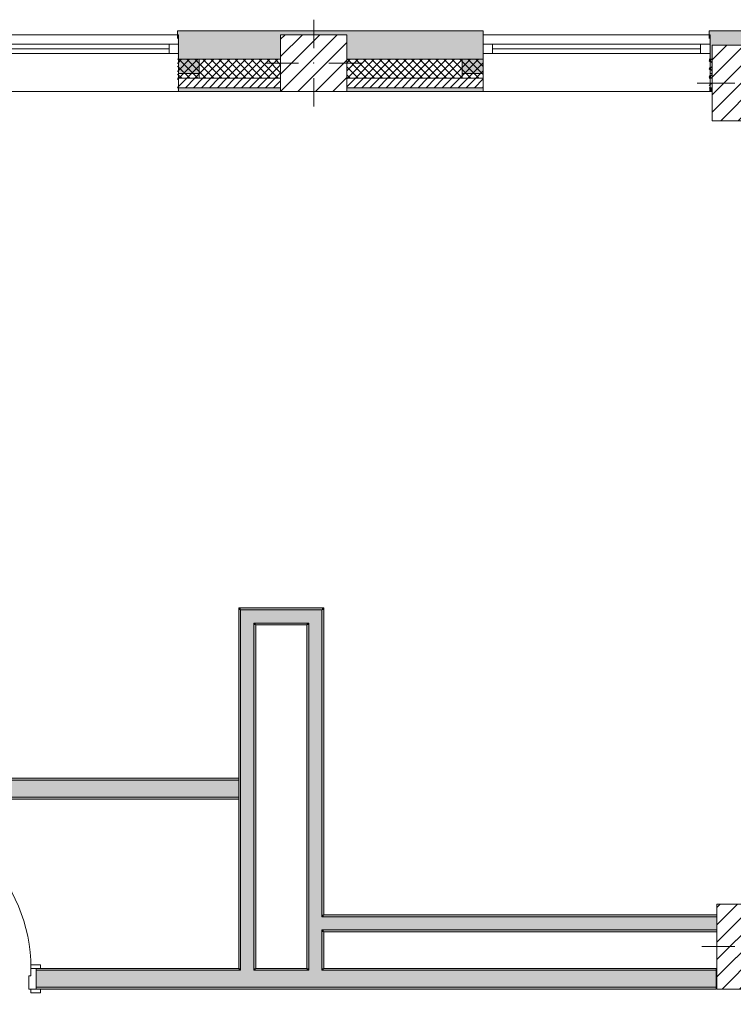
# Model space of a CAD drawing. Header units: millimetres. Extents: x -40968 to 11883, y -17757 to 4746.
# Tile 4 of 29: x -22910 to -19139, y -17164 to -11960. Entities that reach past the tile are written whole.
import ezdxf

# ---------------------------------------------------------------- set-up
doc = ezdxf.new("R2010")
doc.units = ezdxf.units.MM
doc.header["$MEASUREMENT"] = 0
doc.linetypes.add('Wipeout_Contour', pattern=[1000, 0, -1000])
for name, color, linetype in [('10_ESTR_Pilars', 7, 'Continuous'), ('12_FAÇ_Façana', 7, 'Continuous'), ('Puertas Archicad', 7, 'Continuous'), ('Ventanas Archicad', 7, 'Continuous')]:
    doc.layers.add(name, color=color, linetype=linetype)
for name, color, linetype, lineweight in [('10_ESTR_Pilars_Pluma_Nº__20', 1, 'Continuous', 5), ('10_ESTR_Pilars_Pluma_Nº__28', 7, 'Continuous', 20), ('10_ESTR_Pilars_Pluma_Nº__42', 8, 'Continuous', 25), ('12_FAÇ_Façana_Pluma_Nº__2', 8, 'Continuous', 5), ('12_FAÇ_Façana_Pluma_Nº__7', 7, 'Continuous', 5), ('Puertas Archicad_Pluma_Nº__1', 7, 'Continuous', 5), ('Puertas Archicad_Pluma_Nº__7', 7, 'Continuous', 5), ('Ventanas Archicad_Pluma_Nº__7', 7, 'Continuous', 5)]:
    doc.layers.add(name, color=color, linetype=linetype, lineweight=lineweight)
for name, color, linetype, lineweight, true_color in [('12_FAÇ_Façana_Pluma_Nº__102', 7, 'Continuous', 5, 0xcccccc), ('12_FAÇ_Façana_Pluma_Nº__174', 7, 'Continuous', 13, 0xe4ad2c), ('12_FAÇ_Façana_Pluma_Nº__176', 7, 'Continuous', 15, 0x93a0c6), ('12_FAÇ_Façana_Pluma_Nº__43', 7, 'Continuous', 5, 0xa4a4a6), ('Puertas Archicad_Pluma_Nº__3', 7, 'Continuous', 5, 0xa4a4a4), ('Ventanas Archicad_Pluma_Nº__23', 7, 'Continuous', 5, 0xa4a4a6), ('Ventanas Archicad_Pluma_Nº__3', 7, 'Continuous', 5, 0xa4a4a4), ('Ventanas Archicad_Pluma_Nº__43', 7, 'Continuous', 5, 0xa4a4a6)]:
    doc.layers.add(name, color=color, linetype=linetype, lineweight=lineweight, true_color=true_color)
pattern_1 = [(45, (0, 0), (-21.213203, 21.213203), [])]
pattern_2 = [(45, (0, 0), (-21.213203, 21.213203), []), (135, (0, 0), (21.213203, 21.213203), [])]
pattern_3 = [(0, (0, 0), (0, 75), [0, -75])]
pattern_4 = [(45, (0, 0), (-45.96194, 45.96194), [])]

# ---------------------------------------------------------------- blocks, each defined once
blk = doc.blocks.new('Muro_28_3', base_point=(-18841.1, -12339))
at = {"layer": '12_FAÇ_Façana_Pluma_Nº__102', "linetype": 'Continuous', "lineweight": 0, "true_color": 0xe5e5e5}
blk.add_hatch(color=254, dxfattribs=at).paths.add_polyline_path([(-19266.1, -12019), (-19266.1, -12169), (-19250.4, -12169), (-19250.4, -12094.6), (-18850.4, -12094.6), (-18850.4, -12169), (-18841.1, -12169), (-18841.1, -12019)])
at = {"layer": '12_FAÇ_Façana_Pluma_Nº__174', "linetype": 'Continuous', "lineweight": 13, "true_color": 0xe4ad2c}
h = blk.add_hatch(dxfattribs=at)
h.set_pattern_fill('SATE_Aislamiento_0003', color=42, style=0, pattern_type=2)
h.set_pattern_definition(pattern_2)
h.paths.add_polyline_path([(-19266.1, -12269), (-19250.4, -12269), (-19250.4, -12169), (-19266.1, -12169)])
h = blk.add_hatch(dxfattribs=at)
h.set_pattern_fill('SATE_Aislamiento_0003', color=42, style=0, pattern_type=2)
h.set_pattern_definition(pattern_2)
h.paths.add_polyline_path([(-18850.4, -12269), (-18841.1, -12269), (-18841.1, -12169), (-18850.4, -12169)])
at = {"layer": '12_FAÇ_Façana_Pluma_Nº__176', "linetype": 'Continuous', "lineweight": 0, "true_color": 0x495063}
for points in [[(-19266.1, -12339), (-19250.4, -12339), (-19250.4, -12319), (-19266.1, -12319)], [(-18850.4, -12339), (-18841.1, -12339), (-18841.1, -12319), (-18850.4, -12319)]]:
    blk.add_hatch(color=251, dxfattribs=at).paths.add_polyline_path(points)
at = {"layer": '12_FAÇ_Façana_Pluma_Nº__2', "linetype": 'Continuous', "lineweight": 5}
h = blk.add_hatch(dxfattribs=at)
h.set_pattern_fill('Ceramic_0003', color=8, style=0, pattern_type=2)
h.set_pattern_definition(pattern_1)
h.paths.add_polyline_path([(-19266.1, -12319), (-19250.4, -12319), (-19250.4, -12269), (-19266.1, -12269)])
h = blk.add_hatch(dxfattribs=at)
h.set_pattern_fill('Ceramic_0003', color=8, style=0, pattern_type=2)
h.set_pattern_definition(pattern_1)
h.paths.add_polyline_path([(-18850.4, -12319), (-18841.1, -12319), (-18841.1, -12269), (-18850.4, -12269)])
at = {"layer": '12_FAÇ_Façana_Pluma_Nº__7', "color": 7, "linetype": 'Continuous', "lineweight": 5}
for p, q in [((-19266.1, -12169), (-19250.4, -12169)), ((-18850.4, -12169), (-18841.1, -12169)), ((-19266.1, -12269), (-19250.4, -12269)), ((-18850.4, -12269), (-18841.1, -12269)), ((-19266.1, -12319), (-19250.4, -12319)), ((-18850.4, -12319), (-18841.1, -12319))]:
    blk.add_line(p, q, dxfattribs=at)
at = {"layer": '12_FAÇ_Façana_Pluma_Nº__7', "color": 7, "linetype": 'Continuous', "lineweight": 5, "flags": 128}
for points in [[(-18841.1, -12019), (-19266.1, -12019)], [(-19266.1, -12019), (-19266.1, -12059)], [(-18841.1, -12339), (-18841.1, -12019)], [(-19266.1, -12339), (-19250.4, -12339)], [(-18850.4, -12339), (-18841.1, -12339)]]:
    blk.add_lwpolyline(points, dxfattribs=at)
blk = doc.blocks.new('Muro_29_3', base_point=(-20461.1, -12339))
at = {"layer": '12_FAÇ_Façana_Pluma_Nº__102', "linetype": 'Continuous', "lineweight": 0, "true_color": 0xe5e5e5}
blk.add_hatch(color=254, dxfattribs=at).paths.add_polyline_path([(-22076.1, -12019), (-22076.1, -12169), (-21531.2, -12169), (-21531.2, -12039.6), (-21181.2, -12039.6), (-21181.2, -12169), (-20461.1, -12169), (-20461.1, -12019)])
at = {"layer": '12_FAÇ_Façana_Pluma_Nº__174', "linetype": 'Continuous', "lineweight": 13, "true_color": 0xe4ad2c}
h = blk.add_hatch(dxfattribs=at)
h.set_pattern_fill('SATE_Aislamiento_0003', color=42, style=0, pattern_type=2)
h.set_pattern_definition(pattern_2)
h.paths.add_polyline_path([(-22076.1, -12269), (-21531.2, -12269), (-21531.2, -12169), (-22076.1, -12169)])
h = blk.add_hatch(dxfattribs=at)
h.set_pattern_fill('SATE_Aislamiento_0003', color=42, style=0, pattern_type=2)
h.set_pattern_definition(pattern_2)
h.paths.add_polyline_path([(-21181.2, -12269), (-20461.1, -12269), (-20461.1, -12169), (-21181.2, -12169)])
at = {"layer": '12_FAÇ_Façana_Pluma_Nº__176', "linetype": 'Continuous', "lineweight": 0, "true_color": 0x495063}
for points in [[(-21531.2, -12319), (-22076.1, -12319), (-22076.1, -12339), (-21531.2, -12339)], [(-20461.1, -12319), (-21181.2, -12319), (-21181.2, -12339), (-20461.1, -12339)]]:
    blk.add_hatch(color=251, dxfattribs=at).paths.add_polyline_path(points)
at = {"layer": '12_FAÇ_Façana_Pluma_Nº__2', "linetype": 'Continuous', "lineweight": 5}
h = blk.add_hatch(dxfattribs=at)
h.set_pattern_fill('Ceramic_0003', color=8, style=0, pattern_type=2)
h.set_pattern_definition(pattern_1)
h.paths.add_polyline_path([(-22076.1, -12319), (-21531.2, -12319), (-21531.2, -12269), (-22076.1, -12269)])
h = blk.add_hatch(dxfattribs=at)
h.set_pattern_fill('Ceramic_0003', color=8, style=0, pattern_type=2)
h.set_pattern_definition(pattern_1)
h.paths.add_polyline_path([(-21181.2, -12319), (-20461.1, -12319), (-20461.1, -12269), (-21181.2, -12269)])
at = {"layer": '12_FAÇ_Façana_Pluma_Nº__7', "color": 7, "linetype": 'Continuous', "lineweight": 5}
for p, q in [((-22076.1, -12169), (-21531.2, -12169)), ((-21181.2, -12169), (-20461.1, -12169)), ((-22076.1, -12269), (-21531.2, -12269)), ((-21181.2, -12269), (-20461.1, -12269)), ((-22076.1, -12319), (-21531.2, -12319)), ((-21181.2, -12319), (-20461.1, -12319))]:
    blk.add_line(p, q, dxfattribs=at)
at = {"layer": '12_FAÇ_Façana_Pluma_Nº__7', "color": 7, "linetype": 'Continuous', "lineweight": 5, "flags": 128}
for points in [[(-20461.1, -12019), (-22076.1, -12019)], [(-22076.1, -12019), (-22076.1, -12059)], [(-20461.1, -12059), (-20461.1, -12019)], [(-22076.1, -12339), (-21531.2, -12339)], [(-21181.2, -12339), (-20461.1, -12339)]]:
    blk.add_lwpolyline(points, dxfattribs=at)
blk = doc.blocks.new('Ventana Vertical Multi-Faja 27_9')
at = {"layer": 'Ventanas Archicad_Pluma_Nº__23', "color": 253, "linetype": 'Continuous', "lineweight": 5, "true_color": 0xa4a4a6}
for p, q in [((-600, 0), (-550, 0)), ((-550, 0), (-550, -50)), ((550, -50), (550, 0)), ((550, 0), (600, 0)), ((-550, -50), (-600, -50)), ((600, -50), (550, -50))]:
    blk.add_line(p, q, dxfattribs=at)
at = {"layer": 'Ventanas Archicad_Pluma_Nº__3', "color": 253, "linetype": 'Continuous', "lineweight": 5, "true_color": 0xa4a4a4}
for p, q in [((-600, 50), (600, 50)), ((-550, 0), (550, 0)), ((-550, -25), (550, -25)), ((550, -50), (-550, -50)), ((-600, -250), (600, -250))]:
    blk.add_line(p, q, dxfattribs=at)
at = {"layer": 'Ventanas Archicad_Pluma_Nº__43', "color": 253, "linetype": 'Continuous', "lineweight": 5, "true_color": 0xa4a4a6}
for p, q in [((-600, -180), (-600, -155)), ((600, -180), (600, -155))]:
    blk.add_line(p, q, dxfattribs=at)
at = {"layer": 'Ventanas Archicad_Pluma_Nº__7', "color": 7, "linetype": 'Continuous', "lineweight": 5}
for p, q in [((-600, 50), (-600, 30)), ((-600, 30), (-600, 0)), ((-600, 30), (-600, 0)), ((-600, 0), (-600, -50)), ((-600, 0), (-600, -50)), ((-600, 0), (-600, -50)), ((-600, 0), (-600, -50)), ((600, 50), (600, 30)), ((600, 30), (600, 0)), ((600, 30), (600, 0)), ((600, 0), (600, -50)), ((600, 0), (600, -50)), ((600, 0), (600, -50)), ((600, 0), (600, -50)), ((-600, -50), (-600, -80)), ((-600, -50), (-600, -80)), ((600, -50), (600, -80)), ((600, -50), (600, -80)), ((-600, -80), (-600, -155)), ((-600, -80), (-600, -155)), ((600, -80), (600, -155)), ((600, -80), (600, -155)), ((-600, -180), (-600, -230)), ((600, -180), (600, -230)), ((-600, -230), (-600, -250)), ((600, -230), (600, -250))]:
    blk.add_line(p, q, dxfattribs=at)
blk = doc.blocks.new('Muro_30_3', base_point=(-19266.1, -12339))
at = {"layer": '12_FAÇ_Façana', "linetype": 'Continuous', "lineweight": 0, "true_color": 0x000000}
h = blk.add_hatch(dxfattribs=at)
h.set_pattern_fill('Yeso_0003', color=18, style=0, pattern_type=2)
h.set_pattern_definition(pattern_3)
h.paths.add_polyline_path([(-20461.1, -12269), (-20461.1, -12244), (-20571.1, -12244), (-20571.1, -12269)])
h = blk.add_hatch(dxfattribs=at)
h.set_pattern_fill('Yeso_0003', color=18, style=0, pattern_type=2)
h.set_pattern_definition(pattern_3)
h.paths.add_polyline_path([(-19261.1, -12269), (-19151.1, -12269), (-19151.1, -12244), (-19261.1, -12244)])
at = {"layer": '12_FAÇ_Façana_Pluma_Nº__102', "linetype": 'Continuous', "lineweight": 0, "true_color": 0xe5e5e5}
for points in [[(-20571.1, -12169), (-20571.1, -12244), (-20461.1, -12244), (-20461.1, -12059)], [(-19151.1, -12169), (-19261.1, -12059), (-19261.1, -12244), (-19151.1, -12244)]]:
    blk.add_hatch(color=254, dxfattribs=at).paths.add_polyline_path(points)
at = {"layer": '12_FAÇ_Façana_Pluma_Nº__43', "color": 253, "linetype": 'Continuous', "lineweight": 5, "true_color": 0xa4a4a6}
for p, q in [((-20571.1, -12244), (-20571.1, -12269)), ((-20461.1, -12244), (-20571.1, -12244)), ((-20571.1, -12269), (-20461.1, -12269)), ((-20461.1, -12269), (-20461.1, -12244)), ((-19261.1, -12269), (-19261.1, -12244)), ((-19261.1, -12244), (-19151.1, -12244)), ((-19151.1, -12269), (-19261.1, -12269)), ((-19151.1, -12244), (-19151.1, -12269))]:
    blk.add_line(p, q, dxfattribs=at)
at = {"layer": '12_FAÇ_Façana_Pluma_Nº__7', "color": 7, "linetype": 'Continuous', "lineweight": 5}
for p, q in [((-20461.1, -12039), (-20461.1, -12059)), ((-20461.1, -12059), (-20461.1, -12089)), ((-20461.1, -12059), (-20461.1, -12089)), ((-19261.1, -12039), (-19261.1, -12059)), ((-19261.1, -12059), (-19261.1, -12089)), ((-19261.1, -12059), (-19261.1, -12089)), ((-20461.1, -12089), (-20461.1, -12139)), ((-20461.1, -12089), (-20461.1, -12139)), ((-19261.1, -12089), (-19261.1, -12139)), ((-19261.1, -12089), (-19261.1, -12139)), ((-20571.1, -12169), (-20571.1, -12244)), ((-20461.1, -12139), (-20461.1, -12169)), ((-20461.1, -12139), (-20461.1, -12169)), ((-20461.1, -12169), (-20461.1, -12244)), ((-20461.1, -12169), (-20461.1, -12244)), ((-19261.1, -12139), (-19261.1, -12169)), ((-19261.1, -12139), (-19261.1, -12169)), ((-19261.1, -12169), (-19261.1, -12244)), ((-19261.1, -12169), (-19261.1, -12244)), ((-19151.1, -12169), (-19151.1, -12244)), ((-20461.1, -12269), (-20461.1, -12319)), ((-19261.1, -12269), (-19261.1, -12319)), ((-20461.1, -12319), (-20461.1, -12339)), ((-19261.1, -12319), (-19261.1, -12339))]:
    blk.add_line(p, q, dxfattribs=at)
at = {"layer": 'Ventanas Archicad', "color": 253, "linetype": 'Continuous', "lineweight": 5, "true_color": 0xa4a4a6, "zscale": 1000}
blk.add_blockref('Ventana Vertical Multi-Faja 27_9', (-19861.1, -12089), dxfattribs=at)
blk = doc.blocks.new('Ventana Vertical Multi-Faja 27_10')
at = {"layer": 'Ventanas Archicad_Pluma_Nº__23', "color": 253, "linetype": 'Continuous', "lineweight": 5, "true_color": 0xa4a4a6}
for p, q in [((-600, 0), (-550, 0)), ((-550, 0), (-550, -50)), ((550, -50), (550, 0)), ((550, 0), (600, 0)), ((-550, -50), (-600, -50)), ((600, -50), (550, -50))]:
    blk.add_line(p, q, dxfattribs=at)
at = {"layer": 'Ventanas Archicad_Pluma_Nº__3', "color": 253, "linetype": 'Continuous', "lineweight": 5, "true_color": 0xa4a4a4}
for p, q in [((-600, 50), (600, 50)), ((-550, 0), (550, 0)), ((-550, -25), (550, -25)), ((550, -50), (-550, -50)), ((-600, -250), (600, -250))]:
    blk.add_line(p, q, dxfattribs=at)
at = {"layer": 'Ventanas Archicad_Pluma_Nº__43', "color": 253, "linetype": 'Continuous', "lineweight": 5, "true_color": 0xa4a4a6}
for p, q in [((-600, -180), (-600, -155)), ((600, -180), (600, -155))]:
    blk.add_line(p, q, dxfattribs=at)
at = {"layer": 'Ventanas Archicad_Pluma_Nº__7', "color": 7, "linetype": 'Continuous', "lineweight": 5}
for p, q in [((-600, 50), (-600, 30)), ((-600, 30), (-600, 0)), ((-600, 30), (-600, 0)), ((-600, 0), (-600, -50)), ((-600, 0), (-600, -50)), ((-600, 0), (-600, -50)), ((-600, 0), (-600, -50)), ((600, 50), (600, 30)), ((600, 30), (600, 0)), ((600, 30), (600, 0)), ((600, 0), (600, -50)), ((600, 0), (600, -50)), ((600, 0), (600, -50)), ((600, 0), (600, -50)), ((-600, -50), (-600, -80)), ((-600, -50), (-600, -80)), ((600, -50), (600, -80)), ((600, -50), (600, -80)), ((-600, -80), (-600, -155)), ((-600, -80), (-600, -155)), ((600, -80), (600, -155)), ((600, -80), (600, -155)), ((-600, -180), (-600, -230)), ((600, -180), (600, -230)), ((-600, -230), (-600, -250)), ((600, -230), (600, -250))]:
    blk.add_line(p, q, dxfattribs=at)
blk = doc.blocks.new('Muro_33_3', base_point=(-22076.1, -12339))
at = {"layer": '12_FAÇ_Façana', "linetype": 'Continuous', "lineweight": 0, "true_color": 0x000000}
h = blk.add_hatch(dxfattribs=at)
h.set_pattern_fill('Yeso_0003', color=18, style=0, pattern_type=2)
h.set_pattern_definition(pattern_3)
h.paths.add_polyline_path([(-23271.1, -12269), (-23271.1, -12244), (-23381.1, -12244), (-23381.1, -12269)])
h = blk.add_hatch(dxfattribs=at)
h.set_pattern_fill('Yeso_0003', color=18, style=0, pattern_type=2)
h.set_pattern_definition(pattern_3)
h.paths.add_polyline_path([(-22071.1, -12269), (-21961.1, -12269), (-21961.1, -12244), (-22071.1, -12244)])
at = {"layer": '12_FAÇ_Façana_Pluma_Nº__102', "linetype": 'Continuous', "lineweight": 0, "true_color": 0xe5e5e5}
for points in [[(-23381.1, -12169), (-23381.1, -12244), (-23271.1, -12244), (-23271.1, -12059)], [(-21961.1, -12169), (-22071.1, -12059), (-22071.1, -12244), (-21961.1, -12244)]]:
    blk.add_hatch(color=254, dxfattribs=at).paths.add_polyline_path(points)
at = {"layer": '12_FAÇ_Façana_Pluma_Nº__43', "color": 253, "linetype": 'Continuous', "lineweight": 5, "true_color": 0xa4a4a6}
for p, q in [((-23381.1, -12244), (-23381.1, -12269)), ((-23271.1, -12244), (-23381.1, -12244)), ((-23381.1, -12269), (-23271.1, -12269)), ((-23271.1, -12269), (-23271.1, -12244)), ((-22071.1, -12269), (-22071.1, -12244)), ((-22071.1, -12244), (-21961.1, -12244)), ((-21961.1, -12269), (-22071.1, -12269)), ((-21961.1, -12244), (-21961.1, -12269))]:
    blk.add_line(p, q, dxfattribs=at)
at = {"layer": '12_FAÇ_Façana_Pluma_Nº__7', "color": 7, "linetype": 'Continuous', "lineweight": 5}
for p, q in [((-23271.1, -12039), (-23271.1, -12059)), ((-23271.1, -12059), (-23271.1, -12089)), ((-23271.1, -12059), (-23271.1, -12089)), ((-22071.1, -12039), (-22071.1, -12059)), ((-22071.1, -12059), (-22071.1, -12089)), ((-22071.1, -12059), (-22071.1, -12089)), ((-23271.1, -12089), (-23271.1, -12139)), ((-23271.1, -12089), (-23271.1, -12139)), ((-22071.1, -12089), (-22071.1, -12139)), ((-22071.1, -12089), (-22071.1, -12139)), ((-23381.1, -12169), (-23381.1, -12244)), ((-23271.1, -12139), (-23271.1, -12169)), ((-23271.1, -12139), (-23271.1, -12169)), ((-23271.1, -12169), (-23271.1, -12244)), ((-23271.1, -12169), (-23271.1, -12244)), ((-22071.1, -12139), (-22071.1, -12169)), ((-22071.1, -12139), (-22071.1, -12169)), ((-22071.1, -12169), (-22071.1, -12244)), ((-22071.1, -12169), (-22071.1, -12244)), ((-21961.1, -12169), (-21961.1, -12244)), ((-23271.1, -12269), (-23271.1, -12319)), ((-22071.1, -12269), (-22071.1, -12319)), ((-23271.1, -12319), (-23271.1, -12339)), ((-22071.1, -12319), (-22071.1, -12339))]:
    blk.add_line(p, q, dxfattribs=at)
at = {"layer": 'Ventanas Archicad', "color": 253, "linetype": 'Continuous', "lineweight": 5, "true_color": 0xa4a4a6, "zscale": 1000}
blk.add_blockref('Ventana Vertical Multi-Faja 27_10', (-22671.1, -12089), dxfattribs=at)
blk = doc.blocks.new('Puerta 27_2')
at = {"layer": 'Puertas Archicad_Pluma_Nº__1', "color": 7, "linetype": 'Continuous', "lineweight": 5}
for p, q in [((382, 794), (382, 844)), ((382, 844), (422, 844)), ((422, 844), (422, 794)), ((422, 794), (382, 794)), ((402, 794), (402, 50)), ((-472, 0), (-472, 19)), ((-472, 19), (-422, 19)), ((-422, 0), (-472, 0)), ((-422, 0), (-450, 0)), ((-450, 0), (-450, -110)), ((-422, 19), (-422, 0)), ((-422, -40), (-422, 0)), ((382, 0), (382, 50)), ((382, 50), (422, 50)), ((422, 0), (382, 0)), ((422, 50), (422, 0)), ((422, 19), (472, 19)), ((422, 0), (422, 19)), ((472, 0), (422, 0)), ((450, 0), (422, 0)), ((422, 0), (422, -40)), ((450, -110), (450, 0)), ((472, 19), (472, 0)), ((-410, -40), (-422, -40)), ((-410, -110), (-410, -40)), ((422, -40), (410, -40)), ((410, -40), (410, -110)), ((-472, -129), (-472, -110)), ((-472, -110), (-422, -110)), ((-422, -129), (-472, -129)), ((-450, -110), (-410, -110)), ((-422, -110), (-422, -129)), ((410, -110), (450, -110)), ((422, -110), (472, -110)), ((422, -129), (422, -110)), ((472, -129), (422, -129)), ((472, -110), (472, -129))]:
    blk.add_line(p, q, dxfattribs=at)
at = {"layer": 'Puertas Archicad_Pluma_Nº__1', "color": 7, "linetype": 'Continuous', "lineweight": 5, "flags": 128}
for points in [[(402, 794), (402, 50), (382, 50), (382, 794)], [(422, 794), (422, 50), (402, 50), (402, 794)]]:
    blk.add_lwpolyline(points, close=True, dxfattribs=at)
at = {"layer": 'Puertas Archicad_Pluma_Nº__3', "color": 253, "linetype": 'Continuous', "lineweight": 5, "true_color": 0xa4a4a4}
blk.add_arc((422, 0), 844, 90, 180, dxfattribs=at)
at = {"layer": 'Puertas Archicad_Pluma_Nº__7', "color": 7, "linetype": 'Continuous', "lineweight": 5}
for p, q in [((-450, 0), (-472, 0)), ((-450, 0), (-472, 0)), ((-450, 0), (-450, -10)), ((-450, 0), (-450, -10)), ((450, 0), (450, -10)), ((450, 0), (450, -10)), ((450, 0), (472, 0)), ((450, 0), (472, 0)), ((-450, -10), (-450, -100)), ((-450, -10), (-450, -100)), ((450, -10), (450, -100)), ((450, -10), (450, -100)), ((-450, -100), (-450, -110)), ((-450, -100), (-450, -110)), ((450, -100), (450, -110)), ((450, -100), (450, -110)), ((-450, -110), (-472, -110)), ((-450, -110), (-472, -110)), ((450, -110), (472, -110)), ((450, -110), (472, -110))]:
    blk.add_line(p, q, dxfattribs=at)
blk = doc.blocks.new('Muro_38_3', base_point=(-33871.9, -17084))
at = {"layer": '12_FAÇ_Façana_Pluma_Nº__102', "linetype": 'Continuous', "lineweight": 0, "true_color": 0xe5e5e5}
for points in [[(-21742.9, -16984), (-22822.7, -16984), (-22822.7, -17074), (-21742.9, -17074)], [(-21672.9, -16984), (-21742.9, -16984), (-21742.9, -17074), (-21672.9, -17074)], [(-21382.9, -16984), (-21672.9, -16984), (-21672.9, -17074), (-21382.9, -17074)], [(-21312.9, -16984), (-21382.9, -16984), (-21382.9, -17074), (-21312.9, -17074)], [(-21312.9, -17074), (-19228.6, -17074), (-19228.6, -16984), (-21312.9, -16984)]]:
    blk.add_hatch(color=254, dxfattribs=at).paths.add_polyline_path(points)
at = {"layer": '12_FAÇ_Façana_Pluma_Nº__176', "linetype": 'Continuous', "lineweight": 0, "true_color": 0x495063}
for points in [[(-22822.7, -16984), (-21752.9, -16984), (-21752.9, -16974), (-22822.7, -16974)], [(-21742.9, -16974), (-21752.9, -16974), (-21752.9, -16984), (-21742.9, -16984)], [(-21662.9, -16974), (-21672.9, -16974), (-21672.9, -16984), (-21662.9, -16984)], [(-21392.9, -16974), (-21662.9, -16974), (-21662.9, -16984), (-21392.9, -16984)], [(-21382.9, -16974), (-21392.9, -16974), (-21392.9, -16984), (-21382.9, -16984)], [(-21302.9, -16974), (-21312.9, -16974), (-21312.9, -16984), (-21302.9, -16984)], [(-21302.9, -16984), (-19228.6, -16984), (-19228.6, -16974), (-21302.9, -16974)], [(-22822.7, -17074), (-22822.7, -17084), (-19228.6, -17084), (-19228.6, -17074)]]:
    blk.add_hatch(color=251, dxfattribs=at).paths.add_polyline_path(points)
at = {"layer": '12_FAÇ_Façana_Pluma_Nº__7', "color": 7, "linetype": 'Continuous', "lineweight": 5}
for p, q in [((-22822.7, -16974), (-22800.7, -16974)), ((-22822.7, -16974), (-22822.7, -16984)), ((-21742.9, -16984), (-22822.7, -16984)), ((-22822.7, -16984), (-22822.7, -17074)), ((-21742.9, -16974), (-21742.9, -16984)), ((-21672.9, -16984), (-21672.9, -16974)), ((-21382.9, -16984), (-21672.9, -16984)), ((-21382.9, -16974), (-21382.9, -16984)), ((-21312.9, -16984), (-21312.9, -16974)), ((-19228.6, -16984), (-21312.9, -16984)), ((-22822.7, -17074), (-21742.9, -17074)), ((-22822.7, -17074), (-22822.7, -17084)), ((-22822.7, -17084), (-22800.7, -17084)), ((-21742.9, -17074), (-21672.9, -17074)), ((-21672.9, -17074), (-21382.9, -17074)), ((-21382.9, -17074), (-21312.9, -17074)), ((-21312.9, -17074), (-19228.6, -17074))]:
    blk.add_line(p, q, dxfattribs=at)
at = {"layer": '12_FAÇ_Façana_Pluma_Nº__7', "color": 7, "linetype": 'Continuous', "lineweight": 5, "flags": 128}
for points in [[(-21752.9, -16974), (-22822.7, -16974)], [(-21392.9, -16974), (-21662.9, -16974)], [(-19228.6, -16974), (-21302.9, -16974)], [(-19228.6, -17084), (-19228.6, -16974)], [(-22822.7, -17084), (-19228.6, -17084)]]:
    blk.add_lwpolyline(points, dxfattribs=at)
at = {"layer": 'Puertas Archicad', "color": 253, "linetype": 'Continuous', "lineweight": 5, "true_color": 0xa4a4a6, "xscale": -1, "zscale": 1000}
blk.add_blockref('Puerta 27_2', (-23272.7, -16974), dxfattribs=at)
blk = doc.blocks.new('Muro_47_3', base_point=(-21752.9, -15969))
at = {"layer": '12_FAÇ_Façana_Pluma_Nº__102', "linetype": 'Continuous', "lineweight": 0, "true_color": 0xe5e5e5}
for points in [[(-23782.7, -15979), (-23782.7, -16069), (-23772.7, -16069), (-23772.7, -15979)], [(-21752.9, -15979), (-23772.7, -15979), (-23772.7, -16069), (-21752.9, -16069)]]:
    blk.add_hatch(color=254, dxfattribs=at).paths.add_polyline_path(points)
at = {"layer": '12_FAÇ_Façana_Pluma_Nº__176', "linetype": 'Continuous', "lineweight": 0, "true_color": 0x495063}
for points in [[(-21752.9, -15969), (-23772.7, -15969), (-23772.7, -15979), (-21752.9, -15979)], [(-23772.7, -16079), (-21752.9, -16079), (-21752.9, -16069), (-23772.7, -16069)]]:
    blk.add_hatch(color=251, dxfattribs=at).paths.add_polyline_path(points)
at = {"layer": '12_FAÇ_Façana_Pluma_Nº__7', "color": 7, "linetype": 'Continuous', "lineweight": 5}
for p, q in [((-23772.7, -15979), (-23782.7, -15979)), ((-21752.9, -15979), (-23772.7, -15979)), ((-23782.7, -16069), (-23772.7, -16069)), ((-23772.7, -16069), (-21752.9, -16069))]:
    blk.add_line(p, q, dxfattribs=at)
at = {"layer": '12_FAÇ_Façana_Pluma_Nº__7', "color": 7, "linetype": 'Continuous', "lineweight": 5, "flags": 128}
for points in [[(-21752.9, -15969), (-23772.7, -15969)], [(-21752.9, -15969), (-21752.9, -15979)], [(-21752.9, -15979), (-21752.9, -16069)], [(-23772.7, -16079), (-21752.9, -16079)], [(-21752.9, -16069), (-21752.9, -16079)]]:
    blk.add_lwpolyline(points, dxfattribs=at)
blk = doc.blocks.new('Muro_48_3', base_point=(-21302.9, -15069))
at = {"layer": '12_FAÇ_Façana_Pluma_Nº__102', "linetype": 'Continuous', "lineweight": 0, "true_color": 0xe5e5e5}
for points in [[(-21742.9, -15149), (-21672.9, -15149), (-21742.9, -15079)], [(-21672.9, -15079), (-21742.9, -15079), (-21672.9, -15149)], [(-21672.9, -15149), (-21382.9, -15149), (-21382.9, -15079), (-21672.9, -15079)], [(-21382.9, -15149), (-21312.9, -15149), (-21312.9, -15079)], [(-21382.9, -15149), (-21312.9, -15079), (-21382.9, -15079)]]:
    blk.add_hatch(color=254, dxfattribs=at).paths.add_polyline_path(points)
at = {"layer": '12_FAÇ_Façana_Pluma_Nº__176', "linetype": 'Continuous', "lineweight": 0, "true_color": 0x495063}
for points in [[(-21752.9, -15079), (-21742.9, -15079), (-21752.9, -15069)], [(-21742.9, -15069), (-21752.9, -15069), (-21742.9, -15079)], [(-21742.9, -15079), (-21312.9, -15079), (-21312.9, -15069), (-21742.9, -15069)], [(-21312.9, -15079), (-21302.9, -15079), (-21302.9, -15069)], [(-21312.9, -15079), (-21302.9, -15069), (-21312.9, -15069)], [(-21672.9, -15159), (-21662.9, -15159), (-21672.9, -15149)], [(-21662.9, -15149), (-21672.9, -15149), (-21662.9, -15159)], [(-21662.9, -15159), (-21392.9, -15159), (-21392.9, -15149), (-21662.9, -15149)], [(-21392.9, -15159), (-21382.9, -15159), (-21382.9, -15149)], [(-21392.9, -15159), (-21382.9, -15149), (-21392.9, -15149)]]:
    blk.add_hatch(color=251, dxfattribs=at).paths.add_polyline_path(points)
at = {"layer": '12_FAÇ_Façana_Pluma_Nº__7', "color": 7, "linetype": 'Continuous', "lineweight": 5}
for p, q in [((-21742.9, -15079), (-21742.9, -15149)), ((-21672.9, -15079), (-21742.9, -15079)), ((-21382.9, -15079), (-21672.9, -15079)), ((-21312.9, -15079), (-21382.9, -15079)), ((-21312.9, -15149), (-21312.9, -15079)), ((-21672.9, -15149), (-21672.9, -15159)), ((-21672.9, -15149), (-21382.9, -15149)), ((-21382.9, -15159), (-21382.9, -15149))]:
    blk.add_line(p, q, dxfattribs=at)
at = {"layer": '12_FAÇ_Façana_Pluma_Nº__7', "color": 7, "linetype": 'Continuous', "lineweight": 5, "flags": 128}
for points in [[(-21752.9, -15069), (-21752.9, -15079)], [(-21302.9, -15069), (-21752.9, -15069)], [(-21302.9, -15069), (-21302.9, -15079)], [(-21662.9, -15159), (-21392.9, -15159)]]:
    blk.add_lwpolyline(points, dxfattribs=at)
blk = doc.blocks.new('Muro_49_3', base_point=(-21302.9, -17084))
at = {"layer": '12_FAÇ_Façana_Pluma_Nº__102', "linetype": 'Continuous', "lineweight": 0, "true_color": 0xe5e5e5}
for points in [[(-21382.9, -15149), (-21382.9, -16701), (-21312.9, -16701), (-21312.9, -15149)], [(-21382.9, -16701), (-21382.9, -16771), (-21312.9, -16771), (-21312.9, -16701)], [(-21382.9, -16771), (-21382.9, -16974), (-21312.9, -16974), (-21312.9, -16771)], [(-21312.9, -16974), (-21382.9, -16974), (-21382.9, -16984), (-21312.9, -16984)]]:
    blk.add_hatch(color=254, dxfattribs=at).paths.add_polyline_path(points)
at = {"layer": '12_FAÇ_Façana_Pluma_Nº__176', "linetype": 'Continuous', "lineweight": 0, "true_color": 0x495063}
for points in [[(-21312.9, -15079), (-21312.9, -16691), (-21302.9, -16691), (-21302.9, -15079)], [(-21392.9, -15159), (-21392.9, -16974), (-21382.9, -16974), (-21382.9, -15159)], [(-21312.9, -16691), (-21312.9, -16701), (-21302.9, -16701), (-21302.9, -16691)], [(-21312.9, -16771), (-21312.9, -16781), (-21302.9, -16781), (-21302.9, -16771)], [(-21312.9, -16781), (-21312.9, -16974), (-21302.9, -16974), (-21302.9, -16781)]]:
    blk.add_hatch(color=251, dxfattribs=at).paths.add_polyline_path(points)
at = {"layer": '12_FAÇ_Façana_Pluma_Nº__7', "color": 7, "linetype": 'Continuous', "lineweight": 5}
for p, q in [((-21312.9, -15149), (-21312.9, -15079)), ((-21382.9, -15159), (-21382.9, -15149)), ((-21382.9, -15159), (-21382.9, -16701)), ((-21312.9, -16701), (-21312.9, -15149)), ((-21382.9, -16701), (-21382.9, -16771)), ((-21302.9, -16701), (-21312.9, -16701)), ((-21382.9, -16771), (-21382.9, -16974)), ((-21312.9, -16771), (-21302.9, -16771)), ((-21312.9, -16974), (-21312.9, -16771)), ((-21382.9, -16974), (-21382.9, -16984)), ((-21312.9, -16984), (-21312.9, -16974))]:
    blk.add_line(p, q, dxfattribs=at)
at = {"layer": '12_FAÇ_Façana_Pluma_Nº__7', "color": 7, "linetype": 'Continuous', "lineweight": 5, "flags": 128}
for points in [[(-21302.9, -16691), (-21302.9, -15079)], [(-21392.9, -15159), (-21392.9, -16974)], [(-21302.9, -16974), (-21302.9, -16781)]]:
    blk.add_lwpolyline(points, dxfattribs=at)
blk = doc.blocks.new('Muro_50_3', base_point=(-21662.9, -17084))
at = {"layer": '12_FAÇ_Façana_Pluma_Nº__102', "linetype": 'Continuous', "lineweight": 0, "true_color": 0xe5e5e5}
for points in [[(-21742.9, -15149), (-21742.9, -16974), (-21672.9, -16974), (-21672.9, -15149)], [(-21672.9, -16974), (-21742.9, -16974), (-21742.9, -16984), (-21672.9, -16984)]]:
    blk.add_hatch(color=254, dxfattribs=at).paths.add_polyline_path(points)
at = {"layer": '12_FAÇ_Façana_Pluma_Nº__176', "linetype": 'Continuous', "lineweight": 0, "true_color": 0x495063}
for points in [[(-21752.9, -15079), (-21752.9, -16974), (-21742.9, -16974), (-21742.9, -15079)], [(-21672.9, -15159), (-21672.9, -16974), (-21662.9, -16974), (-21662.9, -15159)]]:
    blk.add_hatch(color=251, dxfattribs=at).paths.add_polyline_path(points)
at = {"layer": '12_FAÇ_Façana_Pluma_Nº__7', "color": 7, "linetype": 'Continuous', "lineweight": 5}
for p, q in [((-21742.9, -15079), (-21742.9, -15149)), ((-21742.9, -15149), (-21742.9, -16974)), ((-21672.9, -15149), (-21672.9, -15159)), ((-21672.9, -16974), (-21672.9, -15159)), ((-21742.9, -16974), (-21742.9, -16984)), ((-21672.9, -16984), (-21672.9, -16974))]:
    blk.add_line(p, q, dxfattribs=at)
at = {"layer": '12_FAÇ_Façana_Pluma_Nº__7', "color": 7, "linetype": 'Continuous', "lineweight": 5, "flags": 128}
for points in [[(-21752.9, -15079), (-21752.9, -16974)], [(-21662.9, -16974), (-21662.9, -15159)]]:
    blk.add_lwpolyline(points, dxfattribs=at)
blk = doc.blocks.new('Muro_51_3', base_point=(-16281.1, -16691))
at = {"layer": '12_FAÇ_Façana_Pluma_Nº__102', "linetype": 'Continuous', "lineweight": 0, "true_color": 0xe5e5e5}
for points in [[(-21312.9, -16701), (-21312.9, -16771), (-21302.9, -16771), (-21302.9, -16701)], [(-21302.9, -16701), (-21302.9, -16771), (-19225.4, -16771), (-19225.4, -16701)], [(-18875.4, -16701), (-18875.4, -16771), (-16281.1, -16771), (-16281.1, -16701)], [(-16281.1, -16701), (-16281.1, -16771), (-16271.1, -16771), (-16271.1, -16701)]]:
    blk.add_hatch(color=254, dxfattribs=at).paths.add_polyline_path(points)
at = {"layer": '12_FAÇ_Façana_Pluma_Nº__176', "linetype": 'Continuous', "lineweight": 0, "true_color": 0x495063}
for points in [[(-21302.9, -16691), (-21302.9, -16701), (-19225.4, -16701), (-19225.4, -16691)], [(-18875.4, -16691), (-18875.4, -16701), (-16281.1, -16701), (-16281.1, -16691)], [(-21302.9, -16781), (-19225.4, -16781), (-19225.4, -16771), (-21302.9, -16771)], [(-18875.4, -16781), (-16281.1, -16781), (-16281.1, -16771), (-18875.4, -16771)]]:
    blk.add_hatch(color=251, dxfattribs=at).paths.add_polyline_path(points)
at = {"layer": '12_FAÇ_Façana_Pluma_Nº__7', "color": 7, "linetype": 'Continuous', "lineweight": 5}
for p, q in [((-21302.9, -16701), (-21312.9, -16701)), ((-19225.4, -16701), (-21302.9, -16701)), ((-16281.1, -16701), (-18875.4, -16701)), ((-16271.1, -16701), (-16281.1, -16701)), ((-21312.9, -16771), (-21302.9, -16771)), ((-21302.9, -16771), (-19225.4, -16771)), ((-18875.4, -16771), (-16281.1, -16771)), ((-16281.1, -16771), (-16271.1, -16771))]:
    blk.add_line(p, q, dxfattribs=at)
at = {"layer": '12_FAÇ_Façana_Pluma_Nº__7', "color": 7, "linetype": 'Continuous', "lineweight": 5, "flags": 128}
for points in [[(-19225.4, -16691), (-21302.9, -16691)], [(-16281.1, -16691), (-18875.4, -16691)], [(-21302.9, -16781), (-19225.4, -16781)], [(-18875.4, -16781), (-16281.1, -16781)]]:
    blk.add_lwpolyline(points, dxfattribs=at)
blk = doc.blocks.new('Pilar_18_3', base_point=(-19050.4, -12294.6))
at = {"color": 254, "linetype": 'Wipeout_Contour', "lineweight": 0, "ltscale": 90696.287386}
blk.add_wipeout([(-19250.4, -12494.6), (-18850.4, -12494.6), (-18850.4, -12094.6), (-19250.4, -12094.6)], dxfattribs=at).dxf.layer = '10_ESTR_Pilars'
at = {"layer": '10_ESTR_Pilars_Pluma_Nº__42', "linetype": 'Continuous', "lineweight": 25}
h = blk.add_hatch(dxfattribs=at)
h.set_pattern_fill('00_GCT_trama_45º_e1_400__07', color=8, style=0, pattern_type=2)
h.set_pattern_definition(pattern_4)
h.paths.add_polyline_path([(-19250.4, -12494.6), (-18850.4, -12494.6), (-18850.4, -12094.6), (-19250.4, -12094.6)])
at = {"layer": '10_ESTR_Pilars_Pluma_Nº__20', "color": 1, "linetype": 'Continuous', "lineweight": 5}
for p, q in [((-19050.4, -12214.6), (-19050.4, -12014.6)), ((-19130.4, -12294.6), (-19330.4, -12294.6)), ((-18970.4, -12294.6), (-18770.4, -12294.6)), ((-19050.4, -12374.6), (-19050.4, -12574.6))]:
    blk.add_line(p, q, dxfattribs=at)
blk.add_point((-19050.4, -12294.6), dxfattribs=at)
at = {"layer": '10_ESTR_Pilars_Pluma_Nº__28', "color": 7, "linetype": 'Continuous', "lineweight": 20, "flags": 128}
blk.add_lwpolyline([(-19250.4, -12494.6), (-18850.4, -12494.6), (-18850.4, -12094.6), (-19250.4, -12094.6)], close=True, dxfattribs=at)
blk = doc.blocks.new('Pilar_19_3', base_point=(-21356.2, -12189.3))
at = {"color": 254, "linetype": 'Wipeout_Contour', "lineweight": 0, "ltscale": 98361.821815}
blk.add_wipeout([(-21531.2, -12339), (-21181.2, -12339), (-21181.2, -12039.6), (-21531.2, -12039.6)], dxfattribs=at).dxf.layer = '10_ESTR_Pilars'
at = {"layer": '10_ESTR_Pilars_Pluma_Nº__42', "linetype": 'Continuous', "lineweight": 25}
h = blk.add_hatch(dxfattribs=at)
h.set_pattern_fill('00_GCT_trama_45º_e1_400__07', color=8, style=0, pattern_type=2)
h.set_pattern_definition(pattern_4)
h.paths.add_polyline_path([(-21531.2, -12339), (-21181.2, -12339), (-21181.2, -12039.6), (-21531.2, -12039.6)])
at = {"layer": '10_ESTR_Pilars_Pluma_Nº__20', "color": 1, "linetype": 'Continuous', "lineweight": 5}
for p, q in [((-21356.2, -12109.3), (-21356.2, -11959.6)), ((-21436.2, -12189.3), (-21611.2, -12189.3)), ((-21276.2, -12189.3), (-21101.2, -12189.3)), ((-21356.2, -12269.3), (-21356.2, -12419))]:
    blk.add_line(p, q, dxfattribs=at)
blk.add_point((-21356.2, -12189.3), dxfattribs=at)
at = {"layer": '10_ESTR_Pilars_Pluma_Nº__28', "color": 7, "linetype": 'Continuous', "lineweight": 20, "flags": 128}
blk.add_lwpolyline([(-21531.2, -12339), (-21181.2, -12339), (-21181.2, -12039.6), (-21531.2, -12039.6)], close=True, dxfattribs=at)
blk = doc.blocks.new('Pilar_22_3', base_point=(-19050.4, -16859))
at = {"color": 254, "linetype": 'Wipeout_Contour', "lineweight": 0, "ltscale": 101759.258779}
blk.add_wipeout([(-19225.4, -17084), (-18875.4, -17084), (-18875.4, -16634), (-19225.4, -16634)], dxfattribs=at).dxf.layer = '10_ESTR_Pilars'
at = {"layer": '10_ESTR_Pilars_Pluma_Nº__42', "linetype": 'Continuous', "lineweight": 25}
h = blk.add_hatch(dxfattribs=at)
h.set_pattern_fill('00_GCT_trama_45º_e1_400__07', color=8, style=0, pattern_type=2)
h.set_pattern_definition(pattern_4)
h.paths.add_polyline_path([(-19225.4, -17084), (-18875.4, -17084), (-18875.4, -16634), (-19225.4, -16634)])
at = {"layer": '10_ESTR_Pilars_Pluma_Nº__20', "color": 1, "linetype": 'Continuous', "lineweight": 5}
for p, q in [((-19050.4, -16779), (-19050.4, -16554)), ((-19130.4, -16859), (-19305.4, -16859)), ((-18970.4, -16859), (-18795.4, -16859)), ((-19050.4, -16939), (-19050.4, -17164))]:
    blk.add_line(p, q, dxfattribs=at)
blk.add_point((-19050.4, -16859), dxfattribs=at)
at = {"layer": '10_ESTR_Pilars_Pluma_Nº__28', "color": 7, "linetype": 'Continuous', "lineweight": 20, "flags": 128}
blk.add_lwpolyline([(-19225.4, -17084), (-18875.4, -17084), (-18875.4, -16634), (-19225.4, -16634)], close=True, dxfattribs=at)

msp = doc.modelspace()

# ---------------------------------------------------------------- block references
at = {"layer": '12_FAÇ_Façana', "color": 7, "lineweight": 20}
for name, p in [('Muro_29_3', (-20461.1, -12339)), ('Muro_28_3', (-18841.1, -12339)), ('Muro_33_3', (-22076.1, -12339)), ('Muro_30_3', (-19266.1, -12339)), ('Muro_48_3', (-21302.9, -15069)), ('Muro_50_3', (-21662.9, -17084)), ('Muro_49_3', (-21302.9, -17084)), ('Muro_38_3', (-33871.9, -17084)), ('Muro_47_3', (-21752.9, -15969)), ('Muro_51_3', (-16281.1, -16691))]:
    msp.add_blockref(name, p, dxfattribs=at)

# ---------------------------------------------------------------- next in the draw order: block references
at = {"layer": '10_ESTR_Pilars', "color": 7, "lineweight": 20}
for name, p in [('Pilar_19_3', (-21356.2, -12189.3)), ('Pilar_18_3', (-19050.4, -12294.6)), ('Pilar_22_3', (-19050.4, -16859))]:
    msp.add_blockref(name, p, dxfattribs=at)

doc.saveas('drawing.dxf')
